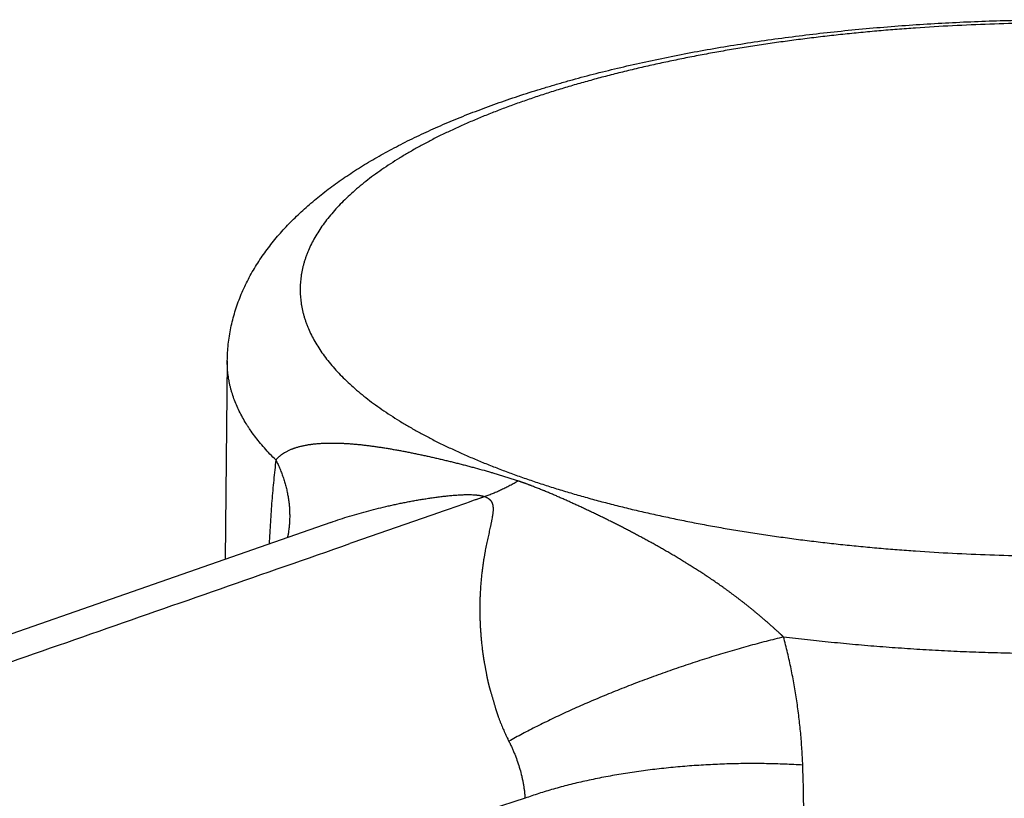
# Model space of a CAD drawing. Header units: millimetres. Extents: x 19 to 574, y -117 to 525.
# Tile 11 of 34: x 139 to 164, y 156 to 176. Entities that reach past the tile are written whole.
import ezdxf

# ---------------------------------------------------------------- set-up
doc = ezdxf.new("R2010")
doc.units = ezdxf.units.MM
doc.header["$LTSCALE"] = 23.1
doc.layers.get('0').update_dxf_attribs({"linetype": 'CONTINUOUS'})

msp = doc.modelspace()

# ---------------------------------------------------------------- linework, layer by layer
at = {"color": 7, "linetype": 'CONTINUOUS'}
for p, q in [((144.62, 166.87), (144.568, 161.799)), ((147.265, 162.742), (141.823, 160.84)), ((147.265, 162.742), (147.266, 162.742)), ((141.823, 160.84), (115.216, 151.542))]:
    msp.add_line(p, q, dxfattribs=at)
at = {"color": 9, "linetype": 'CONTINUOUS'}
msp.add_line((152.235, 155.687), (98.55, 138.484), dxfattribs=at)
at = {"color": 7, "linetype": 'CONTINUOUS'}
msp.add_lwpolyline([(146.181, 162.47), (146.179, 162.462), (146.178, 162.454), (146.177, 162.447), (146.176, 162.44), (146.174, 162.433), (146.173, 162.426), (146.171, 162.419), (146.17, 162.412), (146.169, 162.405), (146.167, 162.398), (146.166, 162.392), (146.164, 162.385), (146.163, 162.379), (146.161, 162.372), (146.16, 162.366), (146.158, 162.36), (146.157, 162.354)], dxfattribs=at)
msp.add_open_spline([(144.62, 166.87), (144.621, 166.941), (144.626, 167.083), (144.643, 167.296), (144.671, 167.507), (144.71, 167.716), (144.757, 167.924), (144.815, 168.128), (144.882, 168.329), (144.957, 168.527), (145.041, 168.722), (145.133, 168.913), (145.233, 169.099), (145.34, 169.282), (145.454, 169.461), (145.575, 169.636), (145.703, 169.807), (145.836, 169.975), (145.976, 170.138), (146.171, 170.352), (146.377, 170.559), (146.593, 170.758), (146.76, 170.905), (146.934, 171.049), (147.112, 171.19), (147.295, 171.329), (147.484, 171.465), (147.677, 171.598), (147.876, 171.729), (148.08, 171.857), (148.288, 171.983), (148.502, 172.107), (148.72, 172.228), (148.944, 172.348), (149.172, 172.465), (149.405, 172.58), (149.643, 172.693), (149.885, 172.804), (150.132, 172.912), (150.384, 173.019), (150.641, 173.124), (150.902, 173.227), (151.167, 173.327), (151.437, 173.426), (151.711, 173.523), (151.99, 173.617), (152.273, 173.71), (152.56, 173.8), (152.852, 173.889), (153.147, 173.975), (153.548, 174.088), (154.06, 174.224), (154.685, 174.377), (155.325, 174.522), (155.978, 174.659), (156.644, 174.786), (157.323, 174.905), (158.012, 175.014), (158.712, 175.115), (159.421, 175.206), (160.139, 175.288), (160.865, 175.36), (161.597, 175.423), (162.335, 175.476), (163.078, 175.519), (163.825, 175.553), (164.575, 175.577), (165.327, 175.591), (166.08, 175.596), (166.832, 175.59), (167.584, 175.575), (168.333, 175.55), (169.08, 175.515), (169.823, 175.471), (170.56, 175.416), (171.292, 175.352), (172.017, 175.279), (172.734, 175.196), (173.442, 175.104), (174.141, 175.003), (174.829, 174.892), (175.506, 174.772), (176.171, 174.644), (176.822, 174.507), (177.461, 174.36), (178.084, 174.206), (178.693, 174.043), (179.286, 173.871), (179.863, 173.692), (180.24, 173.565), (180.426, 173.5)], degree=3, knots=[0, 0, 0, 0, 0.0054, 0.010798, 0.016192, 0.02158, 0.026963, 0.03234, 0.037711, 0.043076, 0.048438, 0.053798, 0.059159, 0.064524, 0.069897, 0.075283, 0.080685, 0.086108, 0.091556, 0.097035, 0.108102, 0.113701, 0.119349, 0.12505, 0.130808, 0.136627, 0.14251, 0.148461, 0.154483, 0.160579, 0.16675, 0.173, 0.179329, 0.185741, 0.192236, 0.198816, 0.205482, 0.212234, 0.219073, 0.226001, 0.233016, 0.240119, 0.247311, 0.25459, 0.261957, 0.269412, 0.276952, 0.284579, 0.29229, 0.300085, 0.307963, 0.323962, 0.340276, 0.356894, 0.373801, 0.390984, 0.408426, 0.426111, 0.444022, 0.462139, 0.480445, 0.498919, 0.517541, 0.536292, 0.555149, 0.574092, 0.593099, 0.612148, 0.631218, 0.650287, 0.669333, 0.688334, 0.707268, 0.726114, 0.744851, 0.763458, 0.781914, 0.8002, 0.818295, 0.836181, 0.85384, 0.871254, 0.888406, 0.905282, 0.921867, 0.938146, 0.954109, 0.969745, 0.985044, 1, 1, 1, 1], dxfattribs=at)
at = {"color": 9, "linetype": 'CONTINUOUS'}
for points, knots in [([(179.864, 173.515), (179.75, 173.555), (179.519, 173.634), (179.167, 173.748), (178.808, 173.858), (178.441, 173.966), (178.066, 174.071), (177.684, 174.172), (177.295, 174.27), (176.9, 174.364), (176.497, 174.455), (176.089, 174.543), (175.674, 174.627), (175.254, 174.708), (174.828, 174.785), (174.397, 174.858), (173.96, 174.928), (173.519, 174.994), (173.074, 175.056), (172.624, 175.114), (172.17, 175.169), (171.713, 175.219), (171.252, 175.266), (170.788, 175.308), (170.321, 175.347), (169.694, 175.393), (168.905, 175.441), (167.953, 175.482), (166.996, 175.506), (166.038, 175.515), (165.079, 175.506), (164.122, 175.482), (163.17, 175.441), (162.381, 175.393), (161.754, 175.347), (161.287, 175.308), (160.823, 175.266), (160.362, 175.219), (159.905, 175.169), (159.451, 175.114), (159.001, 175.056), (158.556, 174.994), (158.115, 174.928), (157.678, 174.858), (157.247, 174.785), (156.821, 174.708), (156.401, 174.627), (155.986, 174.543), (155.578, 174.455), (155.175, 174.364), (154.78, 174.27), (154.391, 174.172), (154.009, 174.071), (153.634, 173.966), (153.267, 173.858), (152.908, 173.748), (152.556, 173.634), (152.212, 173.517), (151.877, 173.397), (151.551, 173.275), (151.233, 173.15), (150.924, 173.022), (150.624, 172.891), (150.333, 172.758), (150.052, 172.623), (149.78, 172.485), (149.519, 172.345), (149.267, 172.202), (149.025, 172.058), (148.794, 171.911), (148.573, 171.763), (148.362, 171.613), (148.162, 171.46), (147.973, 171.307), (147.794, 171.151), (147.627, 170.995), (147.471, 170.836), (147.326, 170.677), (147.192, 170.516), (147.069, 170.354), (146.958, 170.192), (146.858, 170.028), (146.77, 169.863), (146.706, 169.725), (146.661, 169.614), (146.63, 169.531), (146.602, 169.447), (146.577, 169.364), (146.555, 169.281), (146.536, 169.197), (146.52, 169.114), (146.506, 169.03), (146.496, 168.947), (146.489, 168.863), (146.484, 168.779), (146.483, 168.696), (146.484, 168.612), (146.489, 168.528), (146.496, 168.445), (146.506, 168.361), (146.52, 168.278), (146.536, 168.194), (146.555, 168.111), (146.577, 168.027), (146.602, 167.944), (146.63, 167.861), (146.661, 167.778), (146.706, 167.667), (146.77, 167.528), (146.858, 167.364), (146.958, 167.2), (147.069, 167.037), (147.192, 166.875), (147.326, 166.715), (147.471, 166.555), (147.627, 166.397), (147.794, 166.24), (147.973, 166.085), (148.162, 165.931), (148.362, 165.779), (148.573, 165.629), (148.794, 165.48), (149.025, 165.334), (149.267, 165.189), (149.519, 165.047), (149.78, 164.907), (150.052, 164.769), (150.333, 164.633), (150.624, 164.5), (150.924, 164.37), (151.233, 164.242), (151.551, 164.117), (151.877, 163.994), (152.099, 163.915), (152.211, 163.876)], [0, 0, 0, 0, 0.008269, 0.016693, 0.025268, 0.03399, 0.042856, 0.051862, 0.061004, 0.070278, 0.079679, 0.089204, 0.098848, 0.108605, 0.118472, 0.128443, 0.138514, 0.148679, 0.158933, 0.169272, 0.179689, 0.19018, 0.200739, 0.211361, 0.22204, 0.23277, 0.254362, 0.276093, 0.297915, 0.319785, 0.341654, 0.363477, 0.385207, 0.406799, 0.41753, 0.428208, 0.43883, 0.449389, 0.45988, 0.470297, 0.480636, 0.49089, 0.501055, 0.511126, 0.521097, 0.530964, 0.540722, 0.550365, 0.55989, 0.569291, 0.578565, 0.587707, 0.596713, 0.605579, 0.614301, 0.622876, 0.6313, 0.639569, 0.647681, 0.655632, 0.663421, 0.671044, 0.678499, 0.685784, 0.692898, 0.699839, 0.706606, 0.713198, 0.719616, 0.725859, 0.731928, 0.737824, 0.743548, 0.749102, 0.75449, 0.759715, 0.76478, 0.769692, 0.774456, 0.779078, 0.783567, 0.787931, 0.79218, 0.796326, 0.798365, 0.800382, 0.802379, 0.804359, 0.806323, 0.808272, 0.81021, 0.812137, 0.814056, 0.815969, 0.817878, 0.819785, 0.821691, 0.8236, 0.825513, 0.827432, 0.829359, 0.831297, 0.833247, 0.83521, 0.83719, 0.839188, 0.841205, 0.843243, 0.847389, 0.851638, 0.856003, 0.860491, 0.865114, 0.869877, 0.874789, 0.879854, 0.885079, 0.890467, 0.896021, 0.901745, 0.907641, 0.91371, 0.919953, 0.926371, 0.932963, 0.93973, 0.946671, 0.953785, 0.961071, 0.968526, 0.976148, 0.983937, 0.991888, 1, 1, 1, 1]), ([(152.211, 163.876), (152.325, 163.836), (152.556, 163.758), (152.908, 163.644), (153.267, 163.533), (153.634, 163.425), (154.009, 163.321), (154.391, 163.22), (154.78, 163.122), (155.175, 163.027), (155.578, 162.936), (155.986, 162.848), (156.401, 162.764), (156.821, 162.683), (157.247, 162.606), (157.678, 162.533), (158.115, 162.464), (158.556, 162.398), (159.001, 162.336), (159.451, 162.277), (159.905, 162.223), (160.362, 162.172), (160.823, 162.126), (161.287, 162.083), (161.754, 162.045), (162.381, 161.998), (163.17, 161.951), (164.122, 161.91), (165.079, 161.885), (166.038, 161.877), (166.996, 161.885), (167.953, 161.91), (168.905, 161.951), (169.694, 161.998), (170.321, 162.045), (170.788, 162.083), (171.252, 162.126), (171.713, 162.172), (172.17, 162.223), (172.624, 162.277), (173.074, 162.336), (173.519, 162.398), (173.96, 162.464), (174.397, 162.533), (174.828, 162.606), (175.254, 162.683), (175.674, 162.764), (176.089, 162.848), (176.497, 162.936), (176.9, 163.027), (177.295, 163.122), (177.684, 163.22), (178.066, 163.321), (178.441, 163.425), (178.808, 163.533), (179.167, 163.644), (179.519, 163.758), (179.863, 163.874), (180.198, 163.994), (180.524, 164.117), (180.842, 164.242), (181.151, 164.37), (181.451, 164.5), (181.742, 164.633), (182.023, 164.769), (182.295, 164.907), (182.556, 165.047), (182.808, 165.189), (183.05, 165.334), (183.281, 165.48), (183.502, 165.629), (183.713, 165.779), (183.913, 165.931), (184.102, 166.085), (184.281, 166.24), (184.448, 166.397), (184.604, 166.555), (184.749, 166.715), (184.883, 166.875), (185.006, 167.037), (185.117, 167.2), (185.217, 167.364), (185.305, 167.528), (185.369, 167.667), (185.414, 167.778), (185.445, 167.861), (185.473, 167.944), (185.498, 168.027), (185.52, 168.111), (185.539, 168.194), (185.555, 168.278), (185.569, 168.361), (185.579, 168.445), (185.586, 168.528), (185.591, 168.612), (185.592, 168.696), (185.591, 168.779), (185.586, 168.863), (185.579, 168.947), (185.569, 169.03), (185.555, 169.114), (185.539, 169.197), (185.52, 169.281), (185.498, 169.364), (185.473, 169.447), (185.445, 169.531), (185.414, 169.614), (185.369, 169.725), (185.305, 169.863), (185.217, 170.028), (185.117, 170.192), (185.006, 170.354), (184.883, 170.516), (184.749, 170.677), (184.604, 170.836), (184.448, 170.995), (184.281, 171.151), (184.102, 171.307), (183.913, 171.46), (183.713, 171.613), (183.502, 171.763), (183.281, 171.911), (183.05, 172.058), (182.808, 172.202), (182.556, 172.345), (182.295, 172.485), (182.023, 172.623), (181.742, 172.758), (181.451, 172.891), (181.151, 173.022), (180.842, 173.15), (180.524, 173.275), (180.198, 173.397), (179.976, 173.476), (179.864, 173.515)], [0, 0, 0, 0, 0.008269, 0.016693, 0.025268, 0.03399, 0.042856, 0.051862, 0.061004, 0.070278, 0.079679, 0.089204, 0.098848, 0.108605, 0.118472, 0.128443, 0.138514, 0.148679, 0.158933, 0.169272, 0.179689, 0.19018, 0.200739, 0.211361, 0.22204, 0.23277, 0.254362, 0.276093, 0.297915, 0.319785, 0.341654, 0.363477, 0.385207, 0.406799, 0.41753, 0.428208, 0.43883, 0.449389, 0.45988, 0.470297, 0.480636, 0.49089, 0.501055, 0.511126, 0.521097, 0.530964, 0.540722, 0.550365, 0.55989, 0.569291, 0.578565, 0.587707, 0.596713, 0.605579, 0.614301, 0.622876, 0.6313, 0.639569, 0.647681, 0.655632, 0.663421, 0.671044, 0.678499, 0.685784, 0.692898, 0.699839, 0.706606, 0.713198, 0.719616, 0.725859, 0.731928, 0.737824, 0.743548, 0.749102, 0.75449, 0.759715, 0.76478, 0.769692, 0.774456, 0.779078, 0.783567, 0.787931, 0.79218, 0.796326, 0.798365, 0.800382, 0.802379, 0.804359, 0.806323, 0.808272, 0.81021, 0.812137, 0.814056, 0.815969, 0.817878, 0.819785, 0.821691, 0.8236, 0.825513, 0.827432, 0.829359, 0.831297, 0.833247, 0.83521, 0.83719, 0.839188, 0.841205, 0.843243, 0.847389, 0.851638, 0.856003, 0.860491, 0.865114, 0.869877, 0.874789, 0.879854, 0.885079, 0.890467, 0.896021, 0.901745, 0.907641, 0.91371, 0.919953, 0.926371, 0.932963, 0.93973, 0.946671, 0.953785, 0.961071, 0.968526, 0.976148, 0.983937, 0.991888, 1, 1, 1, 1]), ([(145.863, 164.337), (145.812, 164.387), (145.712, 164.488), (145.571, 164.641), (145.439, 164.796), (145.317, 164.952), (145.223, 165.083), (145.152, 165.189), (145.086, 165.293), (145.009, 165.424), (144.926, 165.583), (144.852, 165.743), (144.789, 165.903), (144.744, 166.037), (144.713, 166.145), (144.693, 166.225), (144.675, 166.305), (144.66, 166.386), (144.647, 166.467), (144.636, 166.547), (144.628, 166.628), (144.623, 166.709), (144.62, 166.789), (144.62, 166.843), (144.62, 166.87)], [0, 0, 0, 0, 0.073945, 0.145906, 0.215947, 0.284143, 0.350579, 0.383169, 0.415354, 0.478565, 0.540332, 0.600782, 0.660056, 0.718301, 0.747091, 0.775684, 0.804102, 0.832367, 0.8605, 0.888525, 0.916464, 0.944341, 0.972178, 1, 1, 1, 1]), ([(187.455, 166.87), (187.455, 166.833), (187.455, 166.758), (187.449, 166.646), (187.438, 166.535), (187.422, 166.423), (187.401, 166.311), (187.376, 166.2), (187.346, 166.088), (187.311, 165.977), (187.272, 165.866), (187.227, 165.755), (187.178, 165.645), (187.106, 165.497), (187.003, 165.312), (186.886, 165.132), (186.784, 164.988), (186.702, 164.88), (186.615, 164.772), (186.524, 164.665), (186.428, 164.559), (186.328, 164.452), (186.223, 164.347), (186.113, 164.242), (185.999, 164.137), (185.881, 164.033), (185.758, 163.93), (185.631, 163.828), (185.499, 163.726), (185.363, 163.624), (185.222, 163.524), (185.078, 163.424), (184.929, 163.325), (184.775, 163.227), (184.618, 163.13), (184.456, 163.033), (184.29, 162.937), (184.121, 162.843), (183.947, 162.749), (183.769, 162.656), (183.587, 162.564), (183.401, 162.472), (183.212, 162.382), (183.018, 162.293), (182.821, 162.205), (182.551, 162.088), (182.204, 161.945), (181.776, 161.778), (181.334, 161.616), (180.879, 161.459), (180.41, 161.307), (179.928, 161.159), (179.433, 161.017), (178.927, 160.88), (178.409, 160.748), (177.88, 160.622), (177.341, 160.501), (176.791, 160.386), (176.232, 160.277), (175.663, 160.173), (175.086, 160.076), (174.501, 159.984), (173.908, 159.899), (173.309, 159.82), (172.702, 159.747), (172.09, 159.681), (171.472, 159.621), (170.85, 159.568), (170.223, 159.521), (169.592, 159.48), (168.958, 159.447), (168.321, 159.419), (167.683, 159.399), (167.043, 159.385), (166.402, 159.378), (165.761, 159.377), (165.12, 159.384), (164.48, 159.397), (163.841, 159.416), (163.204, 159.442), (162.57, 159.475), (161.939, 159.515), (161.311, 159.561), (160.688, 159.613), (160.069, 159.672), (159.456, 159.738), (159.05, 159.786), (158.847, 159.811)], [0, 0, 0, 0, 0.003576, 0.007157, 0.010747, 0.014354, 0.017982, 0.021637, 0.025325, 0.02905, 0.032817, 0.036632, 0.040499, 0.044422, 0.052453, 0.060755, 0.065016, 0.069355, 0.073775, 0.078277, 0.082863, 0.087538, 0.092301, 0.097154, 0.1021, 0.10714, 0.112274, 0.117505, 0.122832, 0.128257, 0.13378, 0.139403, 0.145124, 0.150946, 0.156867, 0.162888, 0.16901, 0.175231, 0.181552, 0.187973, 0.194493, 0.201112, 0.20783, 0.214646, 0.221559, 0.228569, 0.242876, 0.257562, 0.272618, 0.288038, 0.303813, 0.319933, 0.336389, 0.35317, 0.370265, 0.387663, 0.405351, 0.423319, 0.441551, 0.460037, 0.478761, 0.497711, 0.516871, 0.536229, 0.555768, 0.575473, 0.595331, 0.615325, 0.63544, 0.65566, 0.67597, 0.696353, 0.716794, 0.737276, 0.757784, 0.778301, 0.79881, 0.819297, 0.839744, 0.860137, 0.880457, 0.900691, 0.920821, 0.940833, 0.96071, 0.980437, 1, 1, 1, 1]), ([(145.863, 164.337), (145.863, 164.337), (145.863, 164.338), (145.864, 164.339), (145.865, 164.34), (145.865, 164.34), (145.866, 164.341), (145.866, 164.342), (145.867, 164.343), (145.868, 164.344), (145.868, 164.344), (145.869, 164.345), (145.87, 164.347), (145.872, 164.348), (145.873, 164.35), (145.876, 164.353), (145.878, 164.356), (145.881, 164.359), (145.884, 164.362), (145.886, 164.365), (145.89, 164.369), (145.894, 164.374), (145.9, 164.38), (145.906, 164.386), (145.911, 164.392), (145.919, 164.399), (145.929, 164.409), (145.941, 164.42), (145.954, 164.431), (145.966, 164.442), (145.984, 164.456), (146.002, 164.47), (146.02, 164.484), (146.034, 164.493), (146.049, 164.503), (146.063, 164.513), (146.078, 164.522), (146.099, 164.534), (146.125, 164.549), (146.156, 164.565), (146.189, 164.581), (146.223, 164.597), (146.251, 164.609), (146.275, 164.618), (146.292, 164.625), (146.31, 164.632), (146.328, 164.638), (146.347, 164.644), (146.371, 164.653), (146.402, 164.662), (146.44, 164.673), (146.479, 164.683), (146.518, 164.693), (146.558, 164.702), (146.598, 164.71), (146.632, 164.717), (146.659, 164.722), (146.687, 164.727), (146.715, 164.731), (146.743, 164.735), (146.771, 164.739), (146.807, 164.744), (146.85, 164.749), (146.908, 164.755), (146.967, 164.759), (147.026, 164.763), (147.071, 164.766), (147.109, 164.767), (147.139, 164.768), (147.162, 164.769), (147.185, 164.77), (147.208, 164.77), (147.231, 164.771), (147.262, 164.771), (147.301, 164.771), (147.364, 164.771), (147.444, 164.769), (147.523, 164.767), (147.588, 164.764), (147.636, 164.761), (147.685, 164.758), (147.751, 164.754), (147.833, 164.748), (147.933, 164.739), (148.034, 164.729), (148.135, 164.717), (148.237, 164.705), (148.34, 164.691), (148.426, 164.679), (148.496, 164.669), (148.548, 164.661), (148.6, 164.653), (148.67, 164.642), (148.759, 164.628), (148.865, 164.609), (148.954, 164.594), (149.025, 164.581), (149.097, 164.567), (149.187, 164.55), (149.277, 164.532), (149.349, 164.518), (149.422, 164.503), (149.513, 164.484), (149.623, 164.461), (149.714, 164.441), (149.788, 164.424), (149.843, 164.412), (149.899, 164.399), (149.954, 164.387), (150.01, 164.374), (150.065, 164.361), (150.121, 164.348), (150.177, 164.335), (150.233, 164.321), (150.289, 164.308), (150.345, 164.294), (150.419, 164.276), (150.494, 164.257), (150.569, 164.238), (150.625, 164.224), (150.681, 164.21), (150.737, 164.195), (150.794, 164.18), (150.85, 164.165), (150.906, 164.15), (151.018, 164.12), (151.13, 164.089), (151.242, 164.058), (151.298, 164.042), (151.344, 164.028), (151.381, 164.017), (151.437, 164.001), (151.52, 163.976), (151.611, 163.948), (151.684, 163.925), (151.757, 163.902), (151.829, 163.878), (151.901, 163.855), (151.955, 163.836), (152, 163.821), (152.031, 163.811), (152.046, 163.805), (152.055, 163.802), (152.06, 163.801), (152.062, 163.8)], [0, 0, 0, 0, 0.00016, 0.000324, 0.000489, 0.00057, 0.000651, 0.000964, 0.001118, 0.001273, 0.001429, 0.001586, 0.0019, 0.002213, 0.002526, 0.003153, 0.003781, 0.00441, 0.005039, 0.005669, 0.006299, 0.007563, 0.008829, 0.010099, 0.011372, 0.012648, 0.015211, 0.017787, 0.020379, 0.022986, 0.025608, 0.030899, 0.03357, 0.036257, 0.03896, 0.041678, 0.044412, 0.047162, 0.052709, 0.058322, 0.064003, 0.069753, 0.075571, 0.078506, 0.081457, 0.084426, 0.087412, 0.090413, 0.09343, 0.09951, 0.105655, 0.111863, 0.118136, 0.124473, 0.130874, 0.137338, 0.140593, 0.143864, 0.150451, 0.153766, 0.157095, 0.163794, 0.170548, 0.177358, 0.191138, 0.198109, 0.205133, 0.212208, 0.215766, 0.219335, 0.222918, 0.226512, 0.230118, 0.233736, 0.241006, 0.248322, 0.263091, 0.278036, 0.285573, 0.293154, 0.300776, 0.308438, 0.32388, 0.339476, 0.35522, 0.371109, 0.387138, 0.403301, 0.419595, 0.427789, 0.436015, 0.44427, 0.452556, 0.469217, 0.485992, 0.502877, 0.511359, 0.519867, 0.536962, 0.554157, 0.56279, 0.571446, 0.588824, 0.606293, 0.623845, 0.63265, 0.641474, 0.650316, 0.659177, 0.668056, 0.676952, 0.685864, 0.694791, 0.703732, 0.712687, 0.721655, 0.730637, 0.748635, 0.757648, 0.76667, 0.775699, 0.784736, 0.793779, 0.802825, 0.811875, 0.820927, 0.857124, 0.866163, 0.875194, 0.884218, 0.888726, 0.893231, 0.911219, 0.929144, 0.938079, 0.946994, 0.964757, 0.973605, 0.982429, 0.991228, 0.995617, 0.99781, 0.998905, 1, 1, 1, 1]), ([(145.863, 164.337), (145.853, 164.252), (145.833, 164.08), (145.806, 163.82), (145.781, 163.556), (145.759, 163.289), (145.739, 163.019), (145.721, 162.746), (145.705, 162.47), (145.695, 162.285), (145.691, 162.192)], [0, 0, 0, 0, 0.119976, 0.241476, 0.364454, 0.488864, 0.614662, 0.74181, 0.870269, 1, 1, 1, 1]), ([(145.863, 164.337), (145.882, 164.299), (145.918, 164.222), (145.969, 164.105), (146.015, 163.988), (146.056, 163.871), (146.093, 163.753), (146.125, 163.635), (146.152, 163.518), (146.175, 163.4), (146.192, 163.282), (146.205, 163.165), (146.213, 163.048), (146.216, 162.931), (146.215, 162.815), (146.209, 162.699), (146.197, 162.584), (146.187, 162.508), (146.181, 162.47)], [0, 0, 0, 0, 0.066828, 0.132879, 0.198186, 0.262785, 0.326716, 0.390021, 0.452746, 0.51494, 0.576654, 0.637942, 0.69886, 0.759467, 0.819822, 0.879988, 0.940026, 1, 1, 1, 1]), ([(152.062, 163.8), (152.027, 163.779), (151.956, 163.739), (151.85, 163.681), (151.743, 163.626), (151.636, 163.575), (151.528, 163.526), (151.42, 163.481), (151.312, 163.439), (151.24, 163.412), (151.203, 163.4)], [0, 0, 0, 0, 0.128927, 0.256597, 0.383091, 0.50848, 0.632825, 0.756174, 0.878559, 1, 1, 1, 1]), ([(158.847, 159.811), (158.846, 159.812), (158.845, 159.814), (158.842, 159.816), (158.84, 159.818), (158.838, 159.82), (158.835, 159.823), (158.833, 159.825), (158.83, 159.827), (158.827, 159.831), (158.823, 159.834), (158.819, 159.838), (158.813, 159.843), (158.806, 159.85), (158.799, 159.856), (158.79, 159.865), (158.779, 159.875), (158.765, 159.888), (158.751, 159.9), (158.737, 159.913), (158.723, 159.926), (158.705, 159.943), (158.682, 159.964), (158.654, 159.989), (158.626, 160.014), (158.599, 160.039), (158.571, 160.064), (158.543, 160.088), (158.515, 160.113), (158.488, 160.138), (158.46, 160.162), (158.432, 160.187), (158.404, 160.211), (158.376, 160.235), (158.339, 160.267), (158.292, 160.307), (158.236, 160.354), (158.18, 160.401), (158.124, 160.448), (158.078, 160.486), (158.04, 160.517), (158.012, 160.54), (157.984, 160.562), (157.956, 160.585), (157.928, 160.607), (157.891, 160.637), (157.844, 160.674), (157.788, 160.717), (157.732, 160.761), (157.676, 160.803), (157.62, 160.846), (157.573, 160.881), (157.536, 160.909), (157.508, 160.929), (157.48, 160.95), (157.452, 160.971), (157.424, 160.991), (157.387, 161.018), (157.34, 161.052), (157.266, 161.105), (157.191, 161.157), (157.117, 161.208), (157.061, 161.247), (157.015, 161.278), (156.978, 161.303), (156.95, 161.322), (156.923, 161.341), (156.886, 161.365), (156.84, 161.396), (156.784, 161.432), (156.711, 161.48), (156.619, 161.539), (156.528, 161.597), (156.454, 161.643), (156.409, 161.672), (156.372, 161.694), (156.336, 161.716), (156.29, 161.744), (156.236, 161.777), (156.164, 161.821), (156.073, 161.875), (155.965, 161.939), (155.858, 162.001), (155.75, 162.063), (155.643, 162.123), (155.537, 162.183), (155.448, 162.232), (155.377, 162.27), (155.307, 162.309), (155.219, 162.356), (155.114, 162.412), (155.027, 162.458), (154.958, 162.495), (154.905, 162.522), (154.854, 162.549), (154.802, 162.575), (154.75, 162.602), (154.698, 162.629), (154.647, 162.655), (154.595, 162.681), (154.544, 162.707), (154.493, 162.733), (154.442, 162.758), (154.39, 162.784), (154.34, 162.809), (154.289, 162.834), (154.238, 162.859), (154.187, 162.884), (154.136, 162.908), (154.086, 162.933), (154.035, 162.957), (153.985, 162.982), (153.935, 163.006), (153.884, 163.03), (153.834, 163.054), (153.784, 163.077), (153.734, 163.101), (153.667, 163.132), (153.584, 163.171), (153.501, 163.209), (153.434, 163.239), (153.385, 163.262), (153.335, 163.285), (153.285, 163.307), (153.235, 163.329), (153.169, 163.359), (153.102, 163.388), (153.035, 163.417), (152.969, 163.446), (152.902, 163.474), (152.835, 163.502), (152.785, 163.523), (152.743, 163.541), (152.709, 163.554), (152.658, 163.575), (152.599, 163.599), (152.531, 163.626), (152.48, 163.646), (152.437, 163.662), (152.402, 163.676), (152.376, 163.685), (152.351, 163.695), (152.325, 163.705), (152.299, 163.715), (152.277, 163.723), (152.259, 163.729), (152.246, 163.734), (152.233, 163.739), (152.222, 163.743), (152.214, 163.746), (152.208, 163.748), (152.204, 163.749), (152.201, 163.751), (152.197, 163.752), (152.193, 163.753), (152.187, 163.755), (152.181, 163.758), (152.174, 163.76), (152.166, 163.763), (152.155, 163.767), (152.141, 163.772), (152.128, 163.776), (152.115, 163.781), (152.101, 163.786), (152.088, 163.79), (152.075, 163.795), (152.066, 163.798), (152.062, 163.8)], [0, 0, 0, 0, 0.000593, 0.000889, 0.001186, 0.001778, 0.002075, 0.002371, 0.002963, 0.003556, 0.004148, 0.004741, 0.005926, 0.00711, 0.008295, 0.009479, 0.011847, 0.014215, 0.016582, 0.018948, 0.021313, 0.023677, 0.028403, 0.033124, 0.037841, 0.042554, 0.047261, 0.051962, 0.056658, 0.061348, 0.066032, 0.070709, 0.075379, 0.080042, 0.084698, 0.093987, 0.103245, 0.112471, 0.121664, 0.130824, 0.135391, 0.139949, 0.144499, 0.149039, 0.153571, 0.158094, 0.167112, 0.176095, 0.185041, 0.193952, 0.202826, 0.211664, 0.21607, 0.220467, 0.224855, 0.229233, 0.233603, 0.237964, 0.246659, 0.255318, 0.272532, 0.281087, 0.289608, 0.298094, 0.302325, 0.306547, 0.310761, 0.314967, 0.323354, 0.331708, 0.34003, 0.356579, 0.373002, 0.381168, 0.389303, 0.393359, 0.397408, 0.405483, 0.41353, 0.421547, 0.437497, 0.453334, 0.469062, 0.484682, 0.500198, 0.515611, 0.530924, 0.538543, 0.546138, 0.561257, 0.576281, 0.591213, 0.598646, 0.606057, 0.613446, 0.620813, 0.628158, 0.635482, 0.642786, 0.650069, 0.657332, 0.664576, 0.6718, 0.679004, 0.686189, 0.693355, 0.700503, 0.707634, 0.714747, 0.721844, 0.728924, 0.735987, 0.743033, 0.750064, 0.757081, 0.764084, 0.771073, 0.77805, 0.791963, 0.805832, 0.812752, 0.819663, 0.826567, 0.833462, 0.840352, 0.847236, 0.860994, 0.86787, 0.874745, 0.8885, 0.895383, 0.902271, 0.909165, 0.912615, 0.916067, 0.9299, 0.936834, 0.943783, 0.950747, 0.954235, 0.957727, 0.961224, 0.964725, 0.968231, 0.971741, 0.973498, 0.975256, 0.977016, 0.978776, 0.979657, 0.980538, 0.980978, 0.981419, 0.98186, 0.9823, 0.983178, 0.984054, 0.984931, 0.985811, 0.987575, 0.989349, 0.99113, 0.992915, 0.994697, 0.996472, 0.998239, 1, 1, 1, 1]), ([(147.266, 162.742), (147.346, 162.77), (147.506, 162.824), (147.749, 162.901), (147.993, 162.973), (148.239, 163.04), (148.486, 163.103), (148.692, 163.152), (148.858, 163.189), (148.982, 163.216), (149.107, 163.242), (149.232, 163.266), (149.357, 163.29), (149.482, 163.312), (149.607, 163.333), (149.733, 163.353), (149.859, 163.372), (149.985, 163.39), (150.111, 163.405), (150.238, 163.42), (150.343, 163.43), (150.428, 163.437), (150.491, 163.441), (150.555, 163.445), (150.618, 163.448), (150.681, 163.451), (150.734, 163.452), (150.776, 163.452), (150.817, 163.452), (150.869, 163.451), (150.92, 163.448), (150.961, 163.445), (150.991, 163.443), (151.02, 163.44), (151.049, 163.436), (151.077, 163.431), (151.104, 163.426), (151.13, 163.421), (151.156, 163.415), (151.18, 163.408), (151.196, 163.402), (151.203, 163.4)], [0, 0, 0, 0, 0.063199, 0.126432, 0.18968, 0.252927, 0.316163, 0.379382, 0.410984, 0.442582, 0.474176, 0.505767, 0.537356, 0.568945, 0.600535, 0.632129, 0.663728, 0.695336, 0.726952, 0.758575, 0.790198, 0.806005, 0.821803, 0.837587, 0.853347, 0.869069, 0.884733, 0.892535, 0.900312, 0.915761, 0.931013, 0.938537, 0.945974, 0.953307, 0.960514, 0.967577, 0.974476, 0.98119, 0.987698, 0.993976, 1, 1, 1, 1]), ([(150.907, 163.297), (150.645, 163.205), (149.988, 162.977), (148.938, 162.611), (148.151, 162.336), (147.758, 162.199)], [0, 0, 0, 0, 0.250093, 0.625118, 1, 1, 1, 1]), ([(151.203, 163.4), (151.191, 163.395), (151.166, 163.387), (151.132, 163.375), (151.102, 163.364), (151.064, 163.351), (151.027, 163.339), (150.99, 163.326), (150.953, 163.313), (150.926, 163.303), (150.907, 163.297)], [0, 0, 0, 0, 0.125057, 0.250136, 0.343979, 0.437853, 0.625552, 0.719295, 0.812941, 1, 1, 1, 1]), ([(151.203, 163.4), (151.212, 163.397), (151.227, 163.391), (151.25, 163.381), (151.271, 163.37), (151.287, 163.361), (151.299, 163.353), (151.307, 163.347), (151.314, 163.342), (151.319, 163.338), (151.323, 163.335), (151.326, 163.331), (151.33, 163.328), (151.333, 163.325), (151.336, 163.322), (151.338, 163.32), (151.34, 163.318), (151.342, 163.316), (151.344, 163.314), (151.346, 163.312), (151.348, 163.309), (151.35, 163.306), (151.352, 163.304), (151.353, 163.302), (151.355, 163.299), (151.358, 163.295), (151.36, 163.292), (151.363, 163.288), (151.367, 163.282), (151.371, 163.275), (151.376, 163.268), (151.379, 163.262), (151.382, 163.258), (151.384, 163.254), (151.386, 163.251), (151.387, 163.249), (151.388, 163.247), (151.389, 163.245), (151.39, 163.243), (151.391, 163.241), (151.392, 163.238), (151.393, 163.236), (151.394, 163.233), (151.395, 163.229), (151.397, 163.226), (151.398, 163.222), (151.4, 163.217), (151.401, 163.211), (151.403, 163.204), (151.405, 163.197), (151.407, 163.189), (151.409, 163.182), (151.41, 163.175), (151.412, 163.165), (151.414, 163.152), (151.415, 163.137), (151.416, 163.122), (151.417, 163.102), (151.418, 163.076), (151.417, 163.046), (151.415, 163.015), (151.412, 162.983), (151.408, 162.952), (151.403, 162.92), (151.396, 162.877), (151.389, 162.833), (151.38, 162.79), (151.374, 162.756), (151.367, 162.723), (151.359, 162.689), (151.352, 162.655), (151.342, 162.609), (151.329, 162.551), (151.313, 162.48), (151.297, 162.408), (151.281, 162.335), (151.265, 162.261), (151.249, 162.185), (151.234, 162.108), (151.219, 162.029), (151.204, 161.949), (151.19, 161.868), (151.176, 161.785), (151.163, 161.701), (151.151, 161.615), (151.14, 161.528), (151.125, 161.408), (151.109, 161.254), (151.094, 161.064), (151.085, 160.901), (151.081, 160.767), (151.078, 160.663), (151.077, 160.558), (151.077, 160.451), (151.079, 160.36), (151.081, 160.286), (151.082, 160.245), (151.083, 160.217), (151.084, 160.203), (151.084, 160.191), (151.085, 160.181), (151.085, 160.174), (151.085, 160.167), (151.086, 160.16), (151.086, 160.153), (151.086, 160.143), (151.087, 160.132), (151.088, 160.112), (151.089, 160.093), (151.09, 160.074), (151.091, 160.06), (151.091, 160.045), (151.092, 160.031), (151.093, 160.016), (151.094, 159.997), (151.096, 159.972), (151.099, 159.933), (151.102, 159.884), (151.107, 159.824), (151.112, 159.764), (151.118, 159.704), (151.124, 159.642), (151.131, 159.581), (151.137, 159.529), (151.142, 159.487), (151.146, 159.456), (151.15, 159.425), (151.154, 159.398), (151.157, 159.377), (151.159, 159.361), (151.161, 159.345), (151.163, 159.329), (151.166, 159.313), (151.168, 159.3), (151.169, 159.289), (151.17, 159.281), (151.172, 159.273), (151.173, 159.263), (151.175, 159.252), (151.176, 159.241), (151.178, 159.233), (151.179, 159.225), (151.181, 159.214), (151.184, 159.201), (151.187, 159.184), (151.191, 159.163), (151.196, 159.135), (151.202, 159.103), (151.209, 159.07), (151.215, 159.037), (151.221, 159.004), (151.227, 158.971), (151.233, 158.938), (151.24, 158.905), (151.245, 158.877), (151.249, 158.855), (151.252, 158.838), (151.254, 158.824), (151.256, 158.813), (151.258, 158.802), (151.26, 158.788), (151.263, 158.774), (151.265, 158.763), (151.267, 158.754), (151.269, 158.746), (151.27, 158.738), (151.272, 158.729), (151.274, 158.721), (151.276, 158.712), (151.278, 158.704), (151.28, 158.695), (151.282, 158.687), (151.284, 158.679), (151.285, 158.67), (151.287, 158.662), (151.29, 158.65), (151.293, 158.636), (151.297, 158.619), (151.301, 158.602), (151.305, 158.588), (151.307, 158.577), (151.309, 158.568), (151.311, 158.56), (151.313, 158.552), (151.316, 158.543), (151.318, 158.535), (151.32, 158.526), (151.323, 158.518), (151.325, 158.509), (151.328, 158.501), (151.33, 158.492), (151.333, 158.484), (151.335, 158.475), (151.339, 158.464), (151.343, 158.45), (151.35, 158.427), (151.358, 158.399), (151.369, 158.365), (151.379, 158.331), (151.389, 158.297), (151.399, 158.263), (151.409, 158.229), (151.419, 158.195), (151.429, 158.161), (151.439, 158.126), (151.449, 158.092), (151.459, 158.058), (151.469, 158.024), (151.476, 157.998), (151.481, 157.981), (151.483, 157.972), (151.486, 157.963), (151.488, 157.955), (151.491, 157.946), (151.493, 157.938), (151.496, 157.929), (151.498, 157.921), (151.501, 157.912), (151.503, 157.905), (151.505, 157.899), (151.507, 157.894), (151.509, 157.887), (151.512, 157.878), (151.515, 157.87), (151.518, 157.861), (151.522, 157.85), (151.527, 157.836), (151.533, 157.819), (151.539, 157.802), (151.547, 157.78), (151.557, 157.752), (151.57, 157.719), (151.582, 157.686), (151.595, 157.653), (151.608, 157.62), (151.626, 157.576), (151.648, 157.521), (151.675, 157.457), (151.703, 157.393), (151.732, 157.329), (151.761, 157.267), (151.786, 157.215), (151.806, 157.174), (151.816, 157.154), (151.821, 157.144)], [0, 0, 0, 0, 0.004003, 0.007794, 0.011381, 0.014774, 0.016401, 0.017984, 0.019524, 0.020279, 0.021025, 0.02176, 0.022487, 0.023203, 0.023912, 0.024264, 0.024616, 0.025309, 0.025647, 0.025979, 0.026629, 0.027267, 0.027584, 0.0279, 0.028532, 0.029164, 0.029796, 0.030428, 0.031691, 0.032952, 0.034211, 0.035469, 0.036097, 0.036723, 0.037347, 0.037656, 0.037963, 0.038267, 0.038568, 0.039164, 0.03946, 0.039755, 0.040345, 0.040935, 0.041523, 0.04211, 0.042696, 0.043864, 0.045029, 0.046191, 0.047352, 0.04851, 0.049668, 0.050825, 0.053141, 0.05546, 0.057786, 0.06012, 0.064818, 0.069563, 0.074358, 0.079207, 0.084111, 0.089068, 0.094079, 0.104261, 0.109429, 0.114649, 0.119918, 0.125237, 0.130604, 0.13602, 0.146994, 0.158157, 0.169507, 0.181045, 0.192772, 0.204689, 0.216799, 0.229105, 0.241611, 0.254321, 0.267241, 0.280374, 0.293728, 0.307307, 0.321118, 0.349462, 0.378817, 0.409242, 0.424876, 0.440801, 0.457025, 0.473556, 0.490401, 0.498943, 0.507567, 0.509735, 0.511909, 0.514088, 0.515179, 0.516272, 0.517366, 0.518461, 0.519558, 0.520656, 0.522855, 0.52506, 0.529485, 0.531705, 0.53393, 0.536161, 0.538397, 0.540638, 0.542885, 0.547394, 0.551924, 0.561048, 0.570257, 0.579552, 0.588933, 0.598399, 0.607952, 0.617591, 0.622442, 0.627315, 0.632209, 0.637124, 0.63959, 0.64206, 0.644536, 0.647017, 0.649504, 0.651995, 0.653242, 0.65449, 0.65574, 0.65699, 0.659497, 0.660755, 0.662016, 0.66328, 0.664548, 0.66709, 0.669639, 0.672193, 0.677312, 0.682443, 0.687586, 0.692741, 0.697908, 0.703085, 0.708274, 0.713473, 0.718682, 0.721291, 0.723902, 0.726515, 0.727823, 0.729131, 0.731751, 0.734377, 0.735693, 0.737012, 0.738333, 0.739657, 0.740984, 0.742312, 0.743643, 0.744973, 0.746304, 0.747636, 0.748969, 0.750303, 0.751638, 0.752974, 0.755648, 0.758327, 0.761008, 0.763692, 0.765035, 0.766379, 0.767724, 0.76907, 0.770419, 0.77177, 0.773125, 0.774481, 0.775839, 0.777198, 0.778559, 0.77992, 0.781281, 0.782643, 0.785368, 0.788094, 0.79355, 0.799012, 0.804478, 0.809949, 0.815423, 0.820902, 0.826384, 0.831869, 0.837357, 0.842848, 0.848342, 0.853837, 0.859335, 0.860709, 0.862084, 0.863459, 0.864834, 0.866209, 0.867584, 0.868959, 0.870335, 0.871711, 0.873087, 0.873775, 0.874462, 0.875838, 0.877213, 0.878588, 0.879963, 0.881337, 0.884086, 0.886834, 0.889581, 0.892327, 0.897815, 0.903298, 0.908774, 0.914242, 0.919702, 0.925152, 0.936022, 0.946844, 0.957611, 0.968317, 0.978955, 0.989518, 0.994769, 1, 1, 1, 1]), ([(94.772, 143.731), (96.98, 144.5), (101.395, 146.039), (108.018, 148.348), (114.642, 150.656), (121.265, 152.965), (127.888, 155.274), (134.511, 157.582), (141.134, 159.891), (145.549, 161.43), (147.757, 162.199)], [0, 0, 0, 0, 0.125001, 0.250001, 0.375002, 0.500004, 0.625005, 0.750004, 0.875003, 1, 1, 1, 1]), ([(158.847, 159.811), (158.773, 159.793), (158.623, 159.757), (158.397, 159.699), (158.168, 159.639), (157.938, 159.576), (157.706, 159.511), (157.472, 159.443), (157.237, 159.373), (156.921, 159.276), (156.526, 159.149), (156.052, 158.99), (155.581, 158.823), (155.192, 158.679), (154.883, 158.56), (154.654, 158.47), (154.427, 158.379), (154.204, 158.287), (153.983, 158.194), (153.765, 158.1), (153.55, 158.006), (153.34, 157.911), (153.133, 157.815), (152.931, 157.719), (152.734, 157.623), (152.541, 157.527), (152.353, 157.431), (152.171, 157.336), (151.994, 157.24), (151.878, 157.176), (151.821, 157.144)], [0, 0, 0, 0, 0.030507, 0.061454, 0.092804, 0.124518, 0.15656, 0.188889, 0.221466, 0.254252, 0.32029, 0.38668, 0.453098, 0.519218, 0.552067, 0.58472, 0.617139, 0.649283, 0.681114, 0.712593, 0.743682, 0.774344, 0.804542, 0.834239, 0.863401, 0.891992, 0.91998, 0.947331, 0.974015, 1, 1, 1, 1]), ([(159.337, 156.535), (159.332, 156.671), (159.318, 156.945), (159.291, 157.287), (159.264, 157.56), (159.233, 157.834), (159.186, 158.176), (159.131, 158.518), (159.08, 158.791), (159.026, 159.064), (158.95, 159.405), (158.883, 159.676), (158.847, 159.811)], [0, 0, 0, 0, 0.123556, 0.247535, 0.309678, 0.37192, 0.496703, 0.6219, 0.68466, 0.747527, 0.873567, 1, 1, 1, 1]), ([(151.821, 157.144), (151.828, 157.13), (151.843, 157.101), (151.871, 157.044), (151.904, 156.971), (151.942, 156.883), (151.991, 156.766), (152.046, 156.616), (152.103, 156.435), (152.143, 156.281), (152.167, 156.173), (152.18, 156.111), (152.188, 156.064), (152.196, 156.017), (152.204, 155.97), (152.21, 155.923), (152.217, 155.876), (152.222, 155.829), (152.227, 155.782), (152.231, 155.734), (152.234, 155.703), (152.235, 155.687)], [0, 0, 0, 0, 0.031464, 0.062908, 0.125737, 0.18849, 0.251172, 0.376337, 0.501285, 0.626061, 0.688406, 0.719571, 0.750732, 0.781891, 0.813048, 0.844203, 0.875358, 0.906513, 0.93767, 0.968833, 1, 1, 1, 1]), ([(159.337, 156.535), (159.261, 156.54), (159.107, 156.548), (158.876, 156.559), (158.643, 156.567), (158.408, 156.572), (158.171, 156.575), (157.933, 156.575), (157.695, 156.572), (157.455, 156.567), (157.216, 156.558), (156.976, 156.547), (156.736, 156.534), (156.497, 156.518), (156.259, 156.499), (156.022, 156.477), (155.786, 156.453), (155.551, 156.427), (155.319, 156.398), (155.089, 156.366), (154.861, 156.332), (154.636, 156.296), (154.413, 156.257), (154.194, 156.216), (153.979, 156.172), (153.767, 156.127), (153.559, 156.079), (153.356, 156.029), (153.157, 155.977), (152.962, 155.923), (152.773, 155.867), (152.588, 155.81), (152.409, 155.75), (152.292, 155.709), (152.235, 155.688)], [0, 0, 0, 0, 0.03188, 0.064061, 0.096508, 0.129189, 0.162068, 0.195113, 0.228288, 0.261559, 0.29489, 0.328246, 0.361593, 0.394895, 0.428117, 0.461224, 0.494182, 0.526957, 0.559513, 0.591817, 0.623836, 0.655536, 0.686886, 0.717853, 0.748406, 0.778515, 0.808149, 0.83728, 0.86588, 0.893921, 0.921378, 0.948226, 0.97444, 1, 1, 1, 1]), ([(159.351, 153.871), (159.357, 154.092), (159.364, 154.536), (159.366, 155.09), (159.362, 155.534), (159.354, 155.979), (159.345, 156.312), (159.337, 156.535)], [0, 0, 0, 0, 0.249374, 0.499164, 0.624217, 0.749374, 1, 1, 1, 1])]:
    msp.add_open_spline(points, degree=3, knots=knots, dxfattribs=at)

doc.saveas('drawing.dxf')
